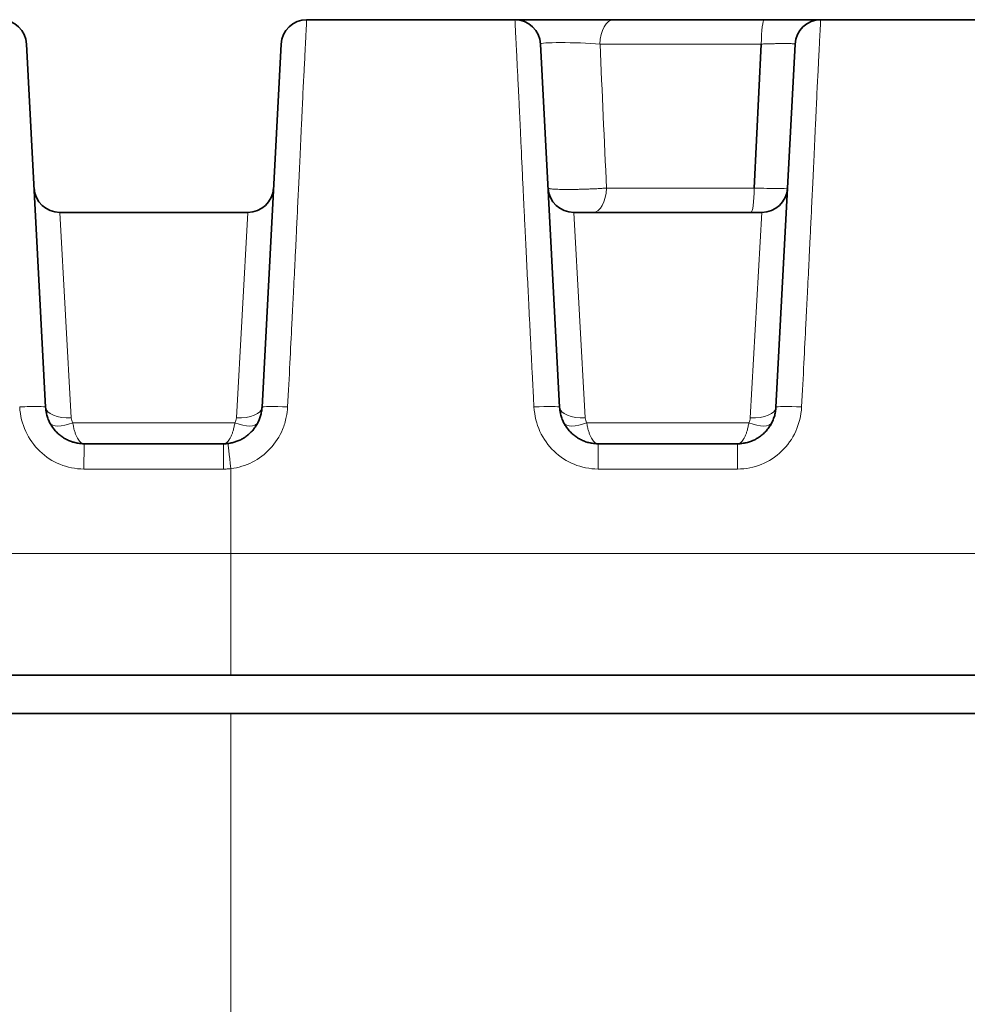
# Model space of a CAD drawing. Header units: millimetres. Extents: x 5 to 415, y 5 to 292.
# Tile 5 of 123: x 106.39 to 113.76, y 77.45 to 85.12. Entities that reach past the tile are written whole.
import ezdxf

# ---------------------------------------------------------------- set-up
doc = ezdxf.new("R2010")
doc.units = ezdxf.units.MM
doc.layers.add('Sichtbar (ISO)', color=7, linetype='Continuous', lineweight=35)
doc.layers.add('Sichtbar schmal (ISO)', color=7, linetype='Continuous', lineweight=18)

msp = doc.modelspace()

# ---------------------------------------------------------------- linework, layer by layer
at = {"layer": 'Sichtbar (ISO)'}
for p, q in [((108.61979343, 85.11528578), (110.24020846, 85.11528578)), ((111.00965583, 85.11528397), (111.00630523, 85.11528398)), ((111.00965583, 85.11528397), (112.18226438, 85.11528397)), ((112.61979274, 85.11528578), (114.24020846, 85.11528578)), ((106.58804694, 82.09958092), (106.43993363, 84.92575116)), ((108.42006765, 84.92575116), (108.27195434, 82.09958087)), ((110.58804694, 82.09958092), (110.43993363, 84.92575116)), ((112.15754316, 84.92575345), (112.10337517, 83.80481945)), ((112.42006765, 84.92575116), (112.27195434, 82.09958087)), ((112.36099409, 83.80484284), (112.36099527, 83.80484393)), ((106.69840438, 83.61528398), (108.16159909, 83.61528398)), ((110.69840438, 83.61528398), (112.16159909, 83.615284)), ((110.88763568, 81.81528397), (111.9723656, 81.81528397)), ((101.75981567, 80.01528397), (108.02985151, 80.01528397)), ((108.02985151, 80.01528397), (162.03016136, 80.01528397)), ((108.029851, 79.71528397), (102.09124551, 79.71528397)), ((108.029851, 79.71528397), (162.03015003, 79.71528397))]:
    msp.add_line(p, q, dxfattribs=at)
for centre, start, end in [((106.24020773, 84.91528397), 2.999999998, 90.000000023), ((108.61979355, 84.91528397), 90, 176.999999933), ((110.24020773, 84.91528397), 3, 90), ((112.61979355, 84.91528397), 90.000195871, 176.999999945), ((106.69840522, 83.81528397), 182.989634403, 269.999758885), ((108.16159606, 83.81528397), 270.000868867, 357.011165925), ((110.69840522, 83.81528397), 182.99275329, 269.999758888), ((112.16159606, 83.81528397), 270.000868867, 357.007735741)]:
    msp.add_arc(centre, 0.2, start, end, dxfattribs=at)
for points in [[(108.61979355, 85.11528397), (108.61979351, 85.11528397), (108.61979347, 85.11528396), (108.61979343, 85.11528394)], [(110.24047848, 85.11528401), (110.24029888, 85.11528401), (110.2402078, 85.11528399), (110.24020773, 85.11528397)], [(110.24046284, 85.11528401), (110.24242866, 85.11528406), (110.25485724, 85.11528397), (110.27690981, 85.11528397)], [(110.24047947, 85.11528401), (110.24254494, 85.11528406), (110.25557982, 85.11528397), (110.27863596, 85.11528397)], [(110.54669846, 85.11528397), (110.57378355, 85.11528396), (110.60198271, 85.11528397), (110.6306358, 85.11528397)], [(112.61979287, 85.11528397), (112.61979283, 85.11528397), (112.61979279, 85.11528396), (112.61979274, 85.11528394)]]:
    msp.add_open_spline(points, degree=3, dxfattribs=at)
for points, knots in [([(110.54669842, 85.11528397), (110.53185921, 85.11528397), (110.51732137, 85.11528396), (110.5031284, 85.11528396), (110.48546641, 85.11528395), (110.46833743, 85.11528394), (110.45187705, 85.11528394), (110.435842, 85.11528394), (110.4204415, 85.11528395), (110.40579701, 85.11528395), (110.39148666, 85.11528395), (110.37789829, 85.11528395), (110.36513839, 85.11528395), (110.35189792, 85.11528394), (110.33953636, 85.11528394), (110.32815932, 85.11528394), (110.31697006, 85.11528394), (110.30673315, 85.11528394), (110.29752424, 85.11528395), (110.29064818, 85.11528396), (110.28434526, 85.11528397), (110.27863601, 85.11528397)], [0.45422857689, 0.45422857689, 0.45422857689, 0.45422857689, 0.5, 0.5, 0.5, 0.55695876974, 0.55695876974, 0.55695876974, 0.61244574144, 0.61244574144, 0.61244574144, 0.66666666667, 0.66666666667, 0.66666666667, 0.72292969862, 0.72292969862, 0.72292969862, 0.77826410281, 0.77826410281, 0.77826410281, 0.81958093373, 0.81958093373, 0.81958093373, 0.81958093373]), ([(110.84171921, 85.11528397), (110.82373806, 85.11528397), (110.80542025, 85.11528391), (110.78694136, 85.11528388), (110.76737417, 85.11528385), (110.7476273, 85.11528384), (110.72792512, 85.11528386), (110.70842431, 85.11528388), (110.68896813, 85.11528392), (110.66977354, 85.11528395), (110.65659874, 85.11528397), (110.64354402, 85.11528397), (110.6306359, 85.11528397)], [0.17174736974, 0.17174736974, 0.17174736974, 0.17174736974, 0.22375503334, 0.22375503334, 0.22375503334, 0.27882561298, 0.27882561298, 0.27882561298, 0.33333333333, 0.33333333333, 0.33333333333, 0.37074637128, 0.37074637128, 0.37074637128, 0.37074637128]), ([(110.84171924, 85.11528397), (110.85792763, 85.11528397), (110.87398533, 85.11528397), (110.90942673, 85.11528397), (110.9287293, 85.11528395), (110.96774297, 85.11528397), (110.98744214, 85.11528406), (111.00630516, 85.11528398)], [0, 0, 0, 0, 0.004969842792, 0.004969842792, 0.011155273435, 0.011155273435, 0.017849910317, 0.017849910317, 0.017849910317, 0.017849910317]), ([(112.619792, 85.11528396), (112.61979173, 85.11528407), (112.61856195, 85.11528399), (112.61622515, 85.11528396), (112.61382322, 85.11528394), (112.61025162, 85.11528395), (112.6055629, 85.11528395), (112.60064107, 85.11528396), (112.59448831, 85.11528397), (112.58707692, 85.11528397), (112.58014691, 85.11528396), (112.57218423, 85.11528395), (112.56321796, 85.11528395), (112.55401834, 85.11528395), (112.54376207, 85.11528395), (112.53250916, 85.11528396), (112.52095555, 85.11528396), (112.50835119, 85.11528396), (112.49479228, 85.11528397), (112.48198478, 85.11528397), (112.46831394, 85.11528396), (112.45389896, 85.11528396), (112.43899085, 85.11528395), (112.42328706, 85.11528395), (112.40693166, 85.11528395), (112.39015984, 85.11528395), (112.37270308, 85.11528396), (112.3547221, 85.11528397), (112.33734059, 85.11528397), (112.31945454, 85.11528396), (112.30102837, 85.11528395), (112.2821711, 85.11528394), (112.26274642, 85.11528393), (112.24268062, 85.11528396), (112.2231651, 85.115284), (112.20304057, 85.11528408), (112.18226445, 85.11528398)], [0.00000066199, 0.00000066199, 0.00000066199, 0.00000066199, 0.08046789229, 0.08046789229, 0.08046789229, 0.16317790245, 0.16317790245, 0.16317790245, 0.25, 0.25, 0.25, 0.33118288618, 0.33118288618, 0.33118288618, 0.41447855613, 0.41447855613, 0.41447855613, 0.5, 0.5, 0.5, 0.58078195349, 0.58078195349, 0.58078195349, 0.66432742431, 0.66432742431, 0.66432742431, 0.75, 0.75, 0.75, 0.83281635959, 0.83281635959, 0.83281635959, 0.91757031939, 0.91757031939, 0.91757031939, 1, 1, 1, 1]), ([(106.88763571, 81.81528397), (106.87547169, 81.81528397), (106.86329833, 81.81602525), (106.85121925, 81.81750243), (106.83929418, 81.81896078), (106.82746091, 81.82113574), (106.81580258, 81.82401089), (106.8044432, 81.82681231), (106.79324993, 81.83027857), (106.78230056, 81.8343845), (106.77147967, 81.83844225), (106.76089695, 81.8431247), (106.75062297, 81.84839913), (106.7403584, 81.85366873), (106.73040201, 81.85952923), (106.72081993, 81.86593981), (106.71125388, 81.87233968), (106.70206087, 81.87928778), (106.69330109, 81.88673623), (106.68453612, 81.89418911), (106.67620488, 81.90214293), (106.66836142, 81.91054316), (106.66050597, 81.91895622), (106.65313977, 81.92781705), (106.64631003, 81.9370652), (106.63945672, 81.94634525), (106.63314357, 81.95601529), (106.62741059, 81.96600938), (106.62164875, 81.9760538), (106.61647292, 81.98642553), (106.61191534, 81.99705412), (106.60732129, 82.00776778), (106.60335545, 82.01874244), (106.60004234, 82.02990205), (106.596716, 82.04110623), (106.59404744, 82.05249676), (106.59205175, 82.0639991), (106.59000873, 82.07577415), (106.58867146, 82.08766647), (106.58804697, 82.09958029)], [0.00000029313, 0.00000029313, 0.00000029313, 0.00000029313, 0.07976372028, 0.07976372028, 0.07976372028, 0.15851016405, 0.15851016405, 0.15851016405, 0.23523736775, 0.23523736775, 0.23523736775, 0.31106422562, 0.31106422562, 0.31106422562, 0.38682162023, 0.38682162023, 0.38682162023, 0.46245231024, 0.46245231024, 0.46245231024, 0.53812783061, 0.53812783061, 0.53812783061, 0.61391897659, 0.61391897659, 0.61391897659, 0.68997156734, 0.68997156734, 0.68997156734, 0.76640716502, 0.76640716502, 0.76640716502, 0.84345452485, 0.84345452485, 0.84345452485, 0.92080956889, 0.92080956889, 0.92080956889, 0.99999861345, 0.99999861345, 0.99999861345, 0.99999861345]), ([(108.27195428, 82.09957977), (108.27134639, 82.08798447), (108.26880959, 82.06509753), (108.26120844, 82.03194957), (108.25027471, 82.00074873), (108.23634452, 81.97155723), (108.2195629, 81.94430508), (108.20003382, 81.91905643), (108.17800469, 81.89608265), (108.15371153, 81.87559795), (108.12740556, 81.85779896), (108.09933472, 81.84285738), (108.0698264, 81.83096244), (108.03891137, 81.82216487), (108.01769104, 81.81852735), (108.00685761, 81.81727339)], [0, 0, 0, 0, 0.0834026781, 0.1649184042, 0.243333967, 0.3196561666, 0.3957722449, 0.4714616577, 0.5469022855, 0.6221104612, 0.6971959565, 0.7723176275, 0.8476145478, 0.9226542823, 1, 1, 1, 1]), ([(110.88763568, 81.81528397), (110.87548253, 81.81528411), (110.85133343, 81.81675345), (110.8160609, 81.82322733), (110.78237729, 81.83363563), (110.7505175, 81.84770227), (110.72062395, 81.86527033), (110.69299502, 81.88612719), (110.66796891, 81.90999221), (110.64582237, 81.93660485), (110.62683984, 81.96565894), (110.61127604, 81.99683065), (110.599383, 82.0297282), (110.59131741, 82.06414106), (110.5886719, 82.08766003), (110.588047, 82.09957966)], [0, 0, 0, 0, 0.0796792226, 0.1582009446, 0.2346647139, 0.31047735, 0.3863494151, 0.4619835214, 0.5376467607, 0.6135265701, 0.6897065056, 0.7662159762, 0.8433085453, 0.9207331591, 1, 1, 1, 1]), ([(112.27195428, 82.09957977), (112.27130765, 82.08724601), (112.26851035, 82.06283229), (112.25996595, 82.02742767), (112.24750841, 81.99400191), (112.23149854, 81.96278891), (112.21213836, 81.93387004), (112.18963909, 81.90745785), (112.16431919, 81.88387177), (112.13648804, 81.86336854), (112.10646378, 81.84618013), (112.07458304, 81.83252368), (112.04134641, 81.82263777), (112.00711484, 81.81662946), (111.98398462, 81.81528408), (111.9723656, 81.81528397)], [0, 0, 0, 0, 0.0820200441, 0.1626554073, 0.2408324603, 0.3175634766, 0.3939753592, 0.469997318, 0.5457414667, 0.6212724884, 0.6968212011, 0.772538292, 0.8484613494, 0.9238215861, 1, 1, 1, 1]), ([(106.88763571, 81.81528397), (107.00948008, 81.81528397), (107.25183805, 81.81528397), (107.61341468, 81.81528397), (107.85315728, 81.81528396), (107.97236449, 81.81528396)], [0, 0, 0, 0, 0.3370717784, 0.6703980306, 1, 1, 1, 1]), ([(108.00685761, 81.81727339), (108.00311655, 81.8168404), (107.99934925, 81.81647446), (107.99573705, 81.81619301), (107.99561038, 81.81618314), (107.9954839, 81.81617337), (107.99535759, 81.8161637), (107.99188199, 81.81589754), (107.98853442, 81.81569727), (107.98483261, 81.81554302), (107.98451113, 81.81552962), (107.98418698, 81.81551664), (107.98386026, 81.81550408), (107.98028813, 81.81536687), (107.97640913, 81.81528401), (107.97236449, 81.81528396)], [0, 0, 0, 0, 0.3333333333, 0.3333333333, 0.3333333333, 0.3450226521, 0.3450226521, 0.3450226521, 0.6666666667, 0.6666666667, 0.6666666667, 0.6945993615, 0.6945993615, 0.6945993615, 1, 1, 1, 1])]:
    msp.add_open_spline(points, degree=3, knots=knots, dxfattribs=at)
at = {"layer": 'Sichtbar schmal (ISO)'}
for p, q in [((110.90197142, 84.92575116), (112.15752184, 84.92575116)), ((112.10337613, 83.80481678), (110.95267285, 83.80481678)), ((106.78777828, 82.01658592), (106.69840438, 83.61528397)), ((108.16159909, 83.61528397), (108.07222706, 82.01660396)), ((110.78777828, 82.01658592), (110.69840438, 83.61528397)), ((112.16159909, 83.61528405), (112.07222706, 82.01660395)), ((106.79856366, 81.97892098), (108.06143812, 81.97892081)), ((110.79856366, 81.97892098), (112.06143812, 81.97892081)), ((110.88763568, 81.61818457), (110.88763568, 81.81528397)), ((111.9723656, 81.81528397), (111.9723656, 81.61818457)), ((110.88763568, 81.61818481), (111.9723656, 81.61818481)), ((108.02985151, 80.01528403), (108.02985144, 80.96235727)), ((108.02985144, 80.96235724), (162.03016929, 80.96232777))]:
    msp.add_line(p, q, dxfattribs=at)
for centre, major_axis, ratio, start_param, end_param in [((111.00965583, 84.91528397), (0, 0.2), 0.5410081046, 0, 1.5184088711), ((112.18226424, 84.91528397), (0, 0.2), 0.1237404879, 0.0000013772, 1.5183831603), ((110.74090199, 84.91526789), (0.30096925, -0.01058865), 0.063246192, 1.0083257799, 3.1471194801), ((143.21477629, 52.61746186), (-19.60333749, 372.22979964), 0.0823517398, 1.4795540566, 1.4825763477), ((110.84961087, 83.81528397), (0, -0.2), 0.514131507, 0, 1.5186384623), ((112.07561638, 83.81528397), (0, -0.2), 0.1390232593, 6.283182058, 7.801623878), ((106.38832123, 82.0891099), (0.19972577, 0.01046977), 0.0634177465, 6.2831843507, 7.8609633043), ((106.78777534, 82.11000167), (-0.1997303, -0.01038296), 0.4665867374, 0.0004905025, 1.546560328), ((108.0722277, 82.11003511), (0.19972795, -0.01042796), 0.4666589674, 4.7367456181, 6.2828247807), ((108.47168005, 82.08911005), (-0.19972577, 0.01046972), 0.0629874, 4.715689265, 6.2831860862), ((110.38832124, 82.08910982), (0.19972577, 0.01046985), 0.0629886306, 6.2831846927, 7.8506813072), ((110.78777532, 82.11000207), (-0.19973029, -0.01038318), 0.4665886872, 0.0004945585, 1.5465598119), ((112.07222774, 82.11003495), (0.19972797, -0.01042786), 0.4666582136, 4.7367451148, 6.2828259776), ((112.47168005, 82.08911007), (-0.19972577, 0.01046971), 0.0629873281, 4.7156892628, 6.2831860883), ((107.63308064, 82.50467171), (0.83294696, 0.52834079), 0.2748647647, 2.9912365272, 3.1304234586), ((107.96662921, 82.02284073), (0.10550173, -0.00772211), 0.9127296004, 5.8912384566, 6.2986013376), ((111.6313053, 82.50351409), (0.8311724, 0.52718198), 0.2751685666, 2.9910821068, 3.1304170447), ((111.96719692, 82.02268732), (0.10497368, -0.00700217), 0.9150866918, 5.884239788, 6.2927469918), ((106.79856619, 82.06982378), (-0.17814931, -0.09090006), 0.4137770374, 0.0000217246, 1.3627098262), ((108.06143778, 82.06982907), (0.17814433, -0.09090982), 0.4137976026, 4.9205008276, 6.2831788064), ((110.79856619, 82.06982378), (-0.17814931, -0.09090006), 0.4137770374, 0.0000217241, 1.3627098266), ((112.06143777, 82.06982907), (0.17814433, -0.09090981), 0.4137975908, 4.920500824, 6.2831788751), ((106.88762258, 81.61528397), (0.00001308, 0.2), 0.0051178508, 6.2831323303, 7.8396533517), ((108.02985152, 81.61859957), (-0.02299391, 0.19867382), 0.0016940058, 4.7269903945, 6.2831852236)]:
    msp.add_ellipse(centre, major_axis=major_axis, ratio=ratio, start_param=start_param, end_param=end_param, dxfattribs=at)
for points, knots in [([(108.61979343, 85.11528394), (108.61977291, 85.11527409), (108.61962129, 85.11280722), (108.6193846, 85.10845088), (108.61916171, 85.10434852), (108.61886352, 85.09857335), (108.61855062, 85.09202231), (108.61848928, 85.09073795), (108.61842681, 85.08942571), (108.6183634, 85.08809124), (108.61787302, 85.07777141), (108.61733448, 85.066282), (108.61674612, 85.05464714), (108.61660955, 85.05194657), (108.6164698, 85.04922842), (108.6163257, 85.04648415), (108.61567692, 85.03412787), (108.61496063, 85.02125448), (108.61426256, 85.00859661), (108.61405126, 85.00476529), (108.61384152, 85.00095139), (108.61363514, 84.99716473), (108.61281895, 84.98218872), (108.61205711, 84.96797375), (108.6112022, 84.9503409), (108.61112679, 84.94878562), (108.61105051, 84.94720092), (108.61097316, 84.94558202), (108.61017031, 84.92877921), (108.60926813, 84.90846335), (108.60797511, 84.88121876), (108.60773115, 84.87607847), (108.60747293, 84.87068484), (108.60719778, 84.8650013), (108.60634746, 84.84743728), (108.60532554, 84.82719843), (108.60404302, 84.80252054), (108.60280178, 84.77863727), (108.60131859, 84.75063689), (108.59945113, 84.71574517), (108.59931436, 84.71318961), (108.59917548, 84.71059643), (108.59903444, 84.70796416), (108.59770074, 84.68307352), (108.59621431, 84.65468882), (108.59459058, 84.62284805), (108.59307689, 84.59316493), (108.59144327, 84.56046643), (108.58972947, 84.5253044), (108.58815149, 84.49292906), (108.58650567, 84.45846746), (108.58485357, 84.42293446), (108.58437055, 84.41254577), (108.58388716, 84.40206877), (108.58340553, 84.39154003), (108.58224808, 84.36623719), (108.58108815, 84.34051042), (108.57993169, 84.31463363), (108.57820687, 84.27603911), (108.57649001, 84.23711552), (108.5748103, 84.19894958), (108.57291675, 84.15592499), (108.57107111, 84.11387679), (108.56931699, 84.07439075), (108.56840893, 84.05394992), (108.56752525, 84.03419292), (108.56667117, 84.01532326), (108.56545402, 83.98843227), (108.56429009, 83.96346317), (108.56316433, 83.93982524), (108.56065832, 83.88720555), (108.5583483, 83.84131124), (108.55594665, 83.79332218), (108.55504062, 83.77521816), (108.5541204, 83.75679424), (108.55316708, 83.73751106), (108.55154448, 83.70469017), (108.54983943, 83.66942695), (108.54802019, 83.63153851), (108.54539105, 83.57678251), (108.54252289, 83.51653345), (108.53932467, 83.45032438), (108.53844094, 83.43202962), (108.53753209, 83.41328127), (108.53659623, 83.3940699), (108.53432467, 83.34743939), (108.53189304, 83.29809125), (108.52925136, 83.24489381), (108.52575041, 83.17439287), (108.52188018, 83.09712411), (108.51752255, 83.01042116), (108.51551868, 82.97055058), (108.51341188, 82.92868781), (108.51119061, 82.8845723), (108.50893789, 82.83983215), (108.50656764, 82.79276397), (108.50408485, 82.74347997), (108.49940316, 82.65054764), (108.49432103, 82.54973146), (108.48887147, 82.44177737), (108.4834885, 82.33514233), (108.47774727, 82.22154732), (108.47168036, 82.10172475)], [0.00008811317, 0.00008811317, 0.00008811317, 0.00008811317, 0.04296049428, 0.04296049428, 0.04296049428, 0.08333333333, 0.08333333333, 0.08333333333, 0.09124856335, 0.09124856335, 0.09124856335, 0.15245907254, 0.15245907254, 0.15245907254, 0.16666666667, 0.16666666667, 0.16666666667, 0.23063720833, 0.23063720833, 0.23063720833, 0.25, 0.25, 0.25, 0.32657879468, 0.32657879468, 0.32657879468, 0.33333333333, 0.33333333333, 0.33333333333, 0.40343959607, 0.40343959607, 0.40343959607, 0.41666666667, 0.41666666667, 0.41666666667, 0.45754270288, 0.45754270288, 0.45754270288, 0.49710253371, 0.49710253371, 0.49710253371, 0.5, 0.5, 0.5, 0.52739835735, 0.52739835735, 0.52739835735, 0.55294009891, 0.55294009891, 0.55294009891, 0.57645758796, 0.57645758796, 0.57645758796, 0.58333333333, 0.58333333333, 0.58333333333, 0.59985724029, 0.59985724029, 0.59985724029, 0.62450218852, 0.62450218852, 0.62450218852, 0.65228452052, 0.65228452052, 0.65228452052, 0.66666666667, 0.66666666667, 0.66666666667, 0.68716252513, 0.68716252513, 0.68716252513, 0.73278774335, 0.73278774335, 0.73278774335, 0.75, 0.75, 0.75, 0.77929607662, 0.77929607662, 0.77929607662, 0.82163447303, 0.82163447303, 0.82163447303, 0.83333333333, 0.83333333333, 0.83333333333, 0.86172921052, 0.86172921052, 0.86172921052, 0.89936140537, 0.89936140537, 0.89936140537, 0.91666666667, 0.91666666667, 0.91666666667, 0.93421696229, 0.93421696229, 0.93421696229, 0.96731066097, 0.96731066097, 0.96731066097, 1, 1, 1, 1]), ([(110.24020846, 85.11528394), (110.24031235, 85.11527534), (110.24043793, 85.11342358), (110.24060391, 85.11009728), (110.24078406, 85.10648717), (110.24101221, 85.10113232), (110.24129736, 85.09478969), (110.24139057, 85.09271618), (110.24148969, 85.09054077), (110.24159479, 85.08829419), (110.24187133, 85.08238324), (110.24219925, 85.07599352), (110.2425429, 85.06948631), (110.24309837, 85.05896809), (110.24369153, 85.04820823), (110.24423508, 85.03752621), (110.24428909, 85.03646465), (110.24434291, 85.03540281), (110.24439664, 85.03433907), (110.24505234, 85.02135865), (110.24566644, 85.00865619), (110.24664702, 84.9896332), (110.24689495, 84.9848234), (110.24716827, 84.97957215), (110.2474792, 84.97366546), (110.24803015, 84.96319914), (110.24868, 84.95066715), (110.24944426, 84.93576044), (110.2503375, 84.91833776), (110.25138862, 84.89764077), (110.25261508, 84.87331519), (110.25346559, 84.8564459), (110.25440024, 84.83783515), (110.25541639, 84.8175262), (110.25565182, 84.81282093), (110.25589143, 84.80802576), (110.25613527, 84.80313953), (110.25730673, 84.77966489), (110.25857673, 84.7540695), (110.25994806, 84.72625638), (110.26121463, 84.70056814), (110.26256768, 84.67298731), (110.26400091, 84.64359974), (110.26535653, 84.61580384), (110.26678383, 84.58639251), (110.2682669, 84.55564075), (110.2687712, 84.545184), (110.26928186, 84.53457394), (110.26979786, 84.52382885), (110.27076186, 84.5037548), (110.27174854, 84.4831727), (110.27275604, 84.46210324), (110.27429721, 84.42987342), (110.27588686, 84.39650801), (110.27751593, 84.36212749), (110.27917054, 84.32720796), (110.28086568, 84.29124377), (110.28259061, 84.25438558), (110.28437558, 84.21624437), (110.28619237, 84.17714742), (110.28802942, 84.13725525), (110.28832609, 84.13081289), (110.28862331, 84.12434953), (110.28892102, 84.11786588), (110.29055183, 84.08234919), (110.29220583, 84.04636654), (110.29391826, 84.00931788), (110.29599467, 83.96439444), (110.29815698, 83.91790333), (110.30048287, 83.86849022), (110.30279222, 83.81942861), (110.30526343, 83.76747463), (110.3079827, 83.71110821), (110.30971607, 83.67517783), (110.31155036, 83.63745209), (110.31350924, 83.59751144), (110.31454288, 83.57643602), (110.31560974, 83.55471992), (110.31670577, 83.53244116), (110.31990014, 83.46750977), (110.32334355, 83.39777412), (110.3269288, 83.32529282), (110.33057236, 83.25163253), (110.33436167, 83.17515098), (110.33817989, 83.09809084), (110.34176006, 83.02583505), (110.34536526, 82.95307836), (110.34890121, 82.88163073), (110.34976475, 82.86418186), (110.35062416, 82.84681116), (110.35147811, 82.82954425), (110.35386399, 82.78130109), (110.3562081, 82.73386677), (110.35851951, 82.68718322), (110.36144192, 82.62815944), (110.36431205, 82.5703357), (110.3671496, 82.51356755), (110.36976339, 82.46127609), (110.37234955, 82.40988001), (110.37492405, 82.35925529), (110.37727214, 82.31308265), (110.37961053, 82.26755155), (110.38195158, 82.22256337), (110.38406944, 82.18186427), (110.38618947, 82.14160948), (110.38832092, 82.10172475)], [0.00010751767, 0.00010751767, 0.00010751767, 0.00010751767, 0.04559836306, 0.04559836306, 0.04559836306, 0.09497054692, 0.09497054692, 0.09497054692, 0.11111111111, 0.11111111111, 0.11111111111, 0.15357837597, 0.15357837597, 0.15357837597, 0.22222222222, 0.22222222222, 0.22222222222, 0.22904391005, 0.22904391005, 0.22904391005, 0.31228623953, 0.31228623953, 0.31228623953, 0.33333333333, 0.33333333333, 0.33333333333, 0.37062761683, 0.37062761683, 0.37062761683, 0.41421646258, 0.41421646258, 0.41421646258, 0.44444444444, 0.44444444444, 0.44444444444, 0.45144779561, 0.45144779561, 0.45144779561, 0.48509357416, 0.48509357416, 0.48509357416, 0.51616887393, 0.51616887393, 0.51616887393, 0.54556110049, 0.54556110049, 0.54556110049, 0.55555555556, 0.55555555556, 0.55555555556, 0.57422726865, 0.57422726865, 0.57422726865, 0.60278926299, 0.60278926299, 0.60278926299, 0.6317990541, 0.6317990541, 0.6317990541, 0.66181867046, 0.66181867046, 0.66181867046, 0.66666666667, 0.66666666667, 0.66666666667, 0.69322341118, 0.69322341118, 0.69322341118, 0.72542484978, 0.72542484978, 0.72542484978, 0.75739721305, 0.75739721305, 0.75739721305, 0.77777777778, 0.77777777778, 0.77777777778, 0.78853195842, 0.78853195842, 0.78853195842, 0.81987498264, 0.81987498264, 0.81987498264, 0.85172783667, 0.85172783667, 0.85172783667, 0.88159480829, 0.88159480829, 0.88159480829, 0.88888888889, 0.88888888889, 0.88888888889, 0.90926830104, 0.90926830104, 0.90926830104, 0.93503475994, 0.93503475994, 0.93503475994, 0.95876930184, 0.95876930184, 0.95876930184, 0.98041655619, 0.98041655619, 0.98041655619, 1, 1, 1, 1]), ([(112.61979274, 85.11528394), (112.61977235, 85.11527409), (112.61962087, 85.11280722), (112.61938429, 85.10845088), (112.61916151, 85.10434852), (112.61886342, 85.09857335), (112.61855058, 85.09202231), (112.61848925, 85.09073795), (112.61842679, 85.08942571), (112.61836339, 85.08809124), (112.61787308, 85.07777141), (112.61733454, 85.066282), (112.61674616, 85.05464714), (112.61660959, 85.05194657), (112.61646983, 85.04922842), (112.61632574, 85.04648415), (112.61567693, 85.03412787), (112.61496063, 85.02125448), (112.61426255, 85.00859661), (112.61405126, 85.00476529), (112.61384151, 85.00095139), (112.61363514, 84.99716473), (112.61281894, 84.98218872), (112.6120571, 84.96797375), (112.61120219, 84.9503409), (112.61112679, 84.94878562), (112.61105051, 84.94720092), (112.61097315, 84.94558202), (112.61017031, 84.92877921), (112.60926813, 84.90846335), (112.60797511, 84.88121876), (112.60773115, 84.87607847), (112.60747293, 84.87068484), (112.60719778, 84.8650013), (112.60634746, 84.84743728), (112.60532555, 84.82719843), (112.60404302, 84.80252054), (112.60280178, 84.77863727), (112.60131858, 84.75063689), (112.59945113, 84.71574517), (112.59931436, 84.71318961), (112.59917548, 84.71059643), (112.59903444, 84.70796416), (112.59770074, 84.68307352), (112.5962143, 84.65468882), (112.59459058, 84.62284805), (112.59307689, 84.59316493), (112.59144326, 84.56046643), (112.58972947, 84.5253044), (112.58815149, 84.49292906), (112.58650567, 84.45846746), (112.58485357, 84.42293446), (112.58437055, 84.41254577), (112.58388716, 84.40206877), (112.58340553, 84.39154003), (112.58224808, 84.36623719), (112.58108815, 84.34051042), (112.57993169, 84.31463363), (112.57820687, 84.27603911), (112.57649001, 84.23711552), (112.5748103, 84.19894958), (112.57291675, 84.15592499), (112.57107111, 84.11387679), (112.56931699, 84.07439075), (112.56840893, 84.05394992), (112.56752525, 84.03419292), (112.56667117, 84.01532326), (112.56545402, 83.98843227), (112.56429009, 83.96346317), (112.56316433, 83.93982524), (112.56065832, 83.88720555), (112.5583483, 83.84131124), (112.55594665, 83.79332218), (112.55504062, 83.77521816), (112.5541204, 83.75679424), (112.55316708, 83.73751106), (112.55154448, 83.70469017), (112.54983943, 83.66942695), (112.54802019, 83.63153851), (112.54539106, 83.57678251), (112.54252289, 83.51653345), (112.53932467, 83.45032438), (112.53844094, 83.43202962), (112.53753209, 83.41328127), (112.53659623, 83.3940699), (112.53432467, 83.34743939), (112.53189304, 83.29809125), (112.52925136, 83.24489381), (112.52575041, 83.17439287), (112.52188018, 83.09712411), (112.51752255, 83.01042116), (112.51551868, 82.97055058), (112.51341188, 82.92868781), (112.51119061, 82.8845723), (112.50893789, 82.83983215), (112.50656764, 82.79276397), (112.50408485, 82.74347997), (112.49940316, 82.65054764), (112.49432103, 82.54973146), (112.48887147, 82.44177737), (112.4834885, 82.33514233), (112.47774727, 82.22154732), (112.47168036, 82.10172475)], [0.00008811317, 0.00008811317, 0.00008811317, 0.00008811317, 0.04296049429, 0.04296049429, 0.04296049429, 0.08333333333, 0.08333333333, 0.08333333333, 0.09124856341, 0.09124856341, 0.09124856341, 0.15245907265, 0.15245907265, 0.15245907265, 0.16666666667, 0.16666666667, 0.16666666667, 0.23063720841, 0.23063720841, 0.23063720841, 0.25, 0.25, 0.25, 0.32657879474, 0.32657879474, 0.32657879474, 0.33333333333, 0.33333333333, 0.33333333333, 0.40343959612, 0.40343959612, 0.40343959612, 0.41666666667, 0.41666666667, 0.41666666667, 0.45754270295, 0.45754270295, 0.45754270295, 0.49710253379, 0.49710253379, 0.49710253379, 0.5, 0.5, 0.5, 0.52739835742, 0.52739835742, 0.52739835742, 0.55294009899, 0.55294009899, 0.55294009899, 0.57645758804, 0.57645758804, 0.57645758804, 0.58333333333, 0.58333333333, 0.58333333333, 0.59985724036, 0.59985724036, 0.59985724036, 0.62450218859, 0.62450218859, 0.62450218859, 0.65228452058, 0.65228452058, 0.65228452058, 0.66666666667, 0.66666666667, 0.66666666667, 0.68716252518, 0.68716252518, 0.68716252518, 0.7327877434, 0.7327877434, 0.7327877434, 0.75, 0.75, 0.75, 0.77929607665, 0.77929607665, 0.77929607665, 0.82163447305, 0.82163447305, 0.82163447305, 0.83333333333, 0.83333333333, 0.83333333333, 0.86172921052, 0.86172921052, 0.86172921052, 0.89936140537, 0.89936140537, 0.89936140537, 0.91666666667, 0.91666666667, 0.91666666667, 0.93421696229, 0.93421696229, 0.93421696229, 0.96731066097, 0.96731066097, 0.96731066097, 1, 1, 1, 1]), ([(112.15752184, 84.92576088), (112.16968273, 84.92615704), (112.18169451, 84.92653436), (112.19344634, 84.926887), (112.20515014, 84.92723819), (112.21660036, 84.92756466), (112.22772772, 84.92786129), (112.23870224, 84.92815385), (112.24936219, 84.92841736), (112.25966033, 84.92864665), (112.26988717, 84.92887435), (112.27975807, 84.92906826), (112.28923499, 84.92922455), (112.29870908, 84.92938079), (112.30778979, 84.9294994), (112.31644214, 84.92957794), (112.3250666, 84.92965622), (112.33326577, 84.92969468), (112.341003, 84.9296925), (112.34873279, 84.92969032), (112.35600175, 84.92964758), (112.36276849, 84.92956513), (112.36954253, 84.9294826), (112.37581345, 84.92936027), (112.38153284, 84.92920064), (112.38726665, 84.92904061), (112.39244615, 84.92884311), (112.39701421, 84.92861203), (112.40159574, 84.92838027), (112.40556225, 84.92811477), (112.40884909, 84.92782078), (112.41212004, 84.92752821), (112.41471692, 84.92720745), (112.41657427, 84.92686308), (112.41843923, 84.92651729), (112.41955767, 84.92614794), (112.4198731, 84.92576097)], [0, 0, 0, 0, 0.0851405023, 0.0851405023, 0.0851405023, 0.1699330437, 0.1699330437, 0.1699330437, 0.2535608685, 0.2535608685, 0.2535608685, 0.3366097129, 0.3366097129, 0.3366097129, 0.4196336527, 0.4196336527, 0.4196336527, 0.5023900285, 0.5023900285, 0.5023900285, 0.5850668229, 0.5850668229, 0.5850668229, 0.6678329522, 0.6678329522, 0.6678329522, 0.7508077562, 0.7508077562, 0.7508077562, 0.834027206, 0.834027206, 0.834027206, 0.9168440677, 0.9168440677, 0.9168440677, 1, 1, 1, 1]), ([(110.49867884, 83.80482585), (110.49872279, 83.8039867), (110.49963786, 83.80319544), (110.50140706, 83.80245193), (110.50316659, 83.80171249), (110.5057709, 83.80102029), (110.50918659, 83.80037509), (110.51262646, 83.79972532), (110.51688917, 83.79912322), (110.52192442, 83.79856842), (110.52312927, 83.79843566), (110.52437836, 83.79830561), (110.52567077, 83.79817827), (110.52980468, 83.79777094), (110.534381, 83.79739072), (110.53937681, 83.79703932), (110.54596125, 83.79657617), (110.55327403, 83.79616307), (110.56125899, 83.79580389), (110.56924973, 83.79544445), (110.57791375, 83.795139), (110.58719193, 83.79489135), (110.59130112, 83.79478167), (110.5955309, 83.79468333), (110.59987564, 83.79459665), (110.60531886, 83.79448805), (110.6109436, 83.79439829), (110.61673392, 83.7943274), (110.62711876, 83.79420025), (110.63803652, 83.79413379), (110.6493807, 83.79412809), (110.66072574, 83.79412239), (110.6724971, 83.79417746), (110.68457614, 83.79429328), (110.6925275, 83.79436953), (110.7006121, 83.7944721), (110.70879401, 83.79460097), (110.71307759, 83.79466844), (110.71738832, 83.79474291), (110.72172263, 83.79482422), (110.73437055, 83.7950615), (110.74721903, 83.79535706), (110.76017831, 83.79570688), (110.77314352, 83.79605685), (110.78621991, 83.79646115), (110.79931678, 83.79691567), (110.81050176, 83.79730385), (110.82170177, 83.79772866), (110.83285947, 83.79818754), (110.847733, 83.79879924), (110.86252687, 83.79947274), (110.877061, 83.80020883), (110.89009322, 83.80086885), (110.90291645, 83.80157919), (110.9154075, 83.80234028), (110.92809531, 83.80311336), (110.94044033, 83.80393881), (110.9526733, 83.80487729)], [0.00000000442, 0.00000000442, 0.00000000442, 0.00000000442, 0.06180897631, 0.06180897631, 0.06180897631, 0.12328039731, 0.12328039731, 0.12328039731, 0.18518680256, 0.18518680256, 0.18518680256, 0.2, 0.2, 0.2, 0.24738118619, 0.24738118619, 0.24738118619, 0.30982922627, 0.30982922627, 0.30982922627, 0.37232248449, 0.37232248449, 0.37232248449, 0.4, 0.4, 0.4, 0.43467528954, 0.43467528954, 0.43467528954, 0.49686476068, 0.49686476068, 0.49686476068, 0.55905894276, 0.55905894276, 0.55905894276, 0.6, 0.6, 0.6, 0.62143441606, 0.62143441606, 0.62143441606, 0.68398217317, 0.68398217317, 0.68398217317, 0.74655854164, 0.74655854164, 0.74655854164, 0.8, 0.8, 0.8, 0.87123898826, 0.87123898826, 0.87123898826, 0.93511636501, 0.93511636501, 0.93511636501, 1, 1, 1, 1]), ([(112.10335134, 83.80482703), (112.13808118, 83.80378681), (112.17124407, 83.80307463), (112.2010654, 83.80260636), (112.23088673, 83.80213809), (112.25753647, 83.80190177), (112.28042302, 83.80188878), (112.30330957, 83.80187579), (112.32248472, 83.80208395), (112.3366365, 83.80254944), (112.35078355, 83.80301477), (112.35981264, 83.80375187), (112.36099409, 83.80484284)], [0, 0, 0, 0, 0.25, 0.25, 0.25, 0.5, 0.5, 0.5, 0.75, 0.75, 0.75, 0.99991670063, 0.99991670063, 0.99991670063, 0.99991670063]), ([(108.02985232, 81.62153957), (108.08979639, 81.62905444), (108.144804, 81.64566655), (108.19640102, 81.67218076), (108.24799805, 81.69869497), (108.29618447, 81.735111), (108.33638402, 81.77840072), (108.37658358, 81.82169045), (108.40879625, 81.87185382), (108.43151328, 81.92611352), (108.44446271, 81.95704327), (108.45432665, 81.98930122), (108.46119828, 82.02299431), (108.46638147, 82.04840863), (108.46986217, 82.0746393), (108.47168036, 82.10172513)], [0, 0, 0, 0, 0.25, 0.25, 0.25, 0.5, 0.5, 0.5, 0.75, 0.75, 0.75, 0.8925079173, 0.8925079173, 0.8925079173, 1, 1, 1, 1]), ([(106.88763731, 81.81528397), (106.88452705, 81.81528531), (106.87942744, 81.81596707), (106.87490501, 81.81772514), (106.87062674, 81.81938829), (106.86686502, 81.82159147), (106.86302395, 81.82451233), (106.85922545, 81.82740082), (106.85534935, 81.83109325), (106.85158374, 81.83545903), (106.84786126, 81.83977482), (106.84424675, 81.84472453), (106.8407262, 81.85034041), (106.83725204, 81.8558823), (106.83386939, 81.86208007), (106.8305992, 81.86886756), (106.82740014, 81.87550742), (106.82430871, 81.88270315), (106.8213995, 81.89053006), (106.81844666, 81.89847436), (106.81568154, 81.90709599), (106.81292118, 81.91588734), (106.81004935, 81.92503371), (106.80718268, 81.93426935), (106.80517463, 81.94557592), (106.80312662, 81.95710743), (106.80197173, 81.97106962), (106.79856366, 81.97892098)], [0, 0, 0, 0, 0.1187334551, 0.1187334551, 0.1187334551, 0.2310568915, 0.2310568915, 0.2310568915, 0.3421353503, 0.3421353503, 0.3421353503, 0.4519418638, 0.4519418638, 0.4519418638, 0.5603016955, 0.5603016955, 0.5603016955, 0.6663046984, 0.6663046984, 0.6663046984, 0.7738975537, 0.7738975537, 0.7738975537, 0.8858352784, 0.8858352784, 0.8858352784, 1, 1, 1, 1]), ([(108.06143812, 81.97892081), (108.05937096, 81.96763857), (108.05711047, 81.95673371), (108.05470052, 81.94628641), (108.0523334, 81.93602478), (108.0498223, 81.92620774), (108.04715161, 81.91691455), (108.04472034, 81.90845445), (108.04215676, 81.90043113), (108.03942101, 81.89291757), (108.0363454, 81.88447061), (108.03306104, 81.87666022), (108.02962883, 81.86948162), (108.02636097, 81.86264677), (108.0229587, 81.8563851), (108.01944151, 81.8507227), (108.01608267, 81.84531523), (108.01261881, 81.84045495), (108.00904562, 81.83618614), (108.00519799, 81.83158945), (108.00122922, 81.82768027), (107.99714758, 81.82453443), (107.9932709, 81.82154656), (107.98929195, 81.81924762), (107.98522, 81.81769164), (107.98104979, 81.81609811), (107.97678222, 81.81528598), (107.97236231, 81.81528397)], [0, 0, 0, 0, 0.1158855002, 0.1158855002, 0.1158855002, 0.2297114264, 0.2297114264, 0.2297114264, 0.3333333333, 0.3333333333, 0.3333333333, 0.4498279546, 0.4498279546, 0.4498279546, 0.5607441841, 0.5607441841, 0.5607441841, 0.6666666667, 0.6666666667, 0.6666666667, 0.7807249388, 0.7807249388, 0.7807249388, 0.8890554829, 0.8890554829, 0.8890554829, 1, 1, 1, 1]), ([(110.88763731, 81.81528397), (110.88452706, 81.81528531), (110.87942744, 81.81596707), (110.87490501, 81.81772514), (110.87062674, 81.81938829), (110.86686502, 81.82159147), (110.86302395, 81.82451233), (110.85922545, 81.82740082), (110.85534935, 81.83109325), (110.85158374, 81.83545903), (110.84786126, 81.83977482), (110.84424675, 81.84472453), (110.8407262, 81.85034041), (110.83725204, 81.8558823), (110.83386939, 81.86208007), (110.8305992, 81.86886756), (110.82740014, 81.87550742), (110.82430872, 81.88270315), (110.8213995, 81.89053006), (110.81844665, 81.89847436), (110.81568153, 81.90709599), (110.81292118, 81.91588734), (110.81004936, 81.92503371), (110.80718273, 81.93426935), (110.80517463, 81.94557592), (110.80312658, 81.95710743), (110.80197157, 81.97106961), (110.79856366, 81.97892098)], [0, 0, 0, 0, 0.1187334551, 0.1187334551, 0.1187334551, 0.2310568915, 0.2310568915, 0.2310568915, 0.3421353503, 0.3421353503, 0.3421353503, 0.4519418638, 0.4519418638, 0.4519418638, 0.5603016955, 0.5603016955, 0.5603016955, 0.6663046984, 0.6663046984, 0.6663046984, 0.7738975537, 0.7738975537, 0.7738975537, 0.8858352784, 0.8858352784, 0.8858352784, 1, 1, 1, 1]), ([(112.06143812, 81.97892081), (112.05937096, 81.96763857), (112.05711047, 81.95673371), (112.05470052, 81.94628641), (112.0523334, 81.93602478), (112.0498223, 81.92620774), (112.04715161, 81.91691455), (112.04472034, 81.90845445), (112.04215676, 81.90043113), (112.03942101, 81.89291757), (112.0363454, 81.88447061), (112.03306104, 81.87666022), (112.02962883, 81.86948162), (112.02636097, 81.86264677), (112.0229587, 81.8563851), (112.01944151, 81.8507227), (112.01608267, 81.84531523), (112.01261881, 81.84045495), (112.00904562, 81.83618614), (112.00519799, 81.83158945), (112.00122922, 81.82768027), (111.99714758, 81.82453443), (111.9932709, 81.82154656), (111.98929195, 81.81924762), (111.98522, 81.81769164), (111.98104979, 81.81609811), (111.97678222, 81.81528598), (111.97236231, 81.81528397)], [0, 0, 0, 0, 0.1158855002, 0.1158855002, 0.1158855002, 0.2297114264, 0.2297114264, 0.2297114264, 0.3333333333, 0.3333333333, 0.3333333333, 0.4498279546, 0.4498279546, 0.4498279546, 0.5607441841, 0.5607441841, 0.5607441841, 0.6666666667, 0.6666666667, 0.6666666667, 0.7807249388, 0.7807249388, 0.7807249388, 0.8890554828, 0.8890554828, 0.8890554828, 1, 1, 1, 1]), ([(107.97236449, 81.81528396), (107.97237403, 81.81528944), (107.97237852, 81.81018984), (107.97237799, 81.80025735), (107.97237747, 81.79032486), (107.97237193, 81.77580693), (107.97236509, 81.75771878), (107.97235826, 81.73963064), (107.97235014, 81.7180062), (107.97232674, 81.69399433), (107.97230335, 81.66998246), (107.97226469, 81.64348294), (107.97224189, 81.61814783)], [0, 0, 0, 0, 0.25, 0.25, 0.25, 0.5, 0.5, 0.5, 0.75, 0.75, 0.75, 1, 1, 1, 1]), ([(99.83000216, 80.96075168), (100.49631212, 80.96073697), (101.17237333, 80.96160059), (101.85219439, 80.96196866), (102.87365863, 80.9625217), (103.90361084, 80.9619561), (104.93460954, 80.96191515), (105.96560839, 80.9618742), (106.99765416, 80.96235786), (108.02985144, 80.9623572)], [0.00000007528, 0.00000007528, 0.00000007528, 0.00000007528, 0.24968186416, 0.24968186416, 0.24968186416, 0.62484090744, 0.62484090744, 0.62484090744, 1, 1, 1, 1]), ([(108.02985127, 77.91992556), (108.02985127, 78.39422172), (108.02985118, 78.99767544), (108.029851, 79.58392454), (108.029851, 79.71527055)], [0, 0, 0, 0, 0.7742265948, 1, 1, 1, 1]), ([(108.02984978, 55.35101927), (108.02984978, 57.7737805), (108.02985186, 61.42710804), (108.0298514, 66.59871941), (108.02985144, 70.75991333), (108.02985161, 74.61314944), (108.02985127, 76.99820225), (108.02985127, 77.91992556)], [0.00000052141, 0.00000052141, 0.00000052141, 0.00000052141, 0.34657875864, 0.5250969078, 0.70361505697, 0.88213320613, 1, 1, 1, 1])]:
    msp.add_open_spline(points, degree=3, knots=knots, dxfattribs=at)
for points in [[(106.38626288, 82.10170259), (106.39127166, 82.03261334), (106.42165271, 81.90632108), (106.5351726, 81.74785634), (106.69514296, 81.64369799), (106.819178, 81.6194971), (106.88659914, 81.61815005)], [(110.38832092, 82.10172488), (110.39334705, 82.03261381), (110.42364028, 81.90629103), (110.53693238, 81.74783568), (110.69668871, 81.64367791), (110.82035851, 81.6195112), (110.88763568, 81.61818481)], [(111.9723656, 81.61818481), (112.03848626, 81.61899413), (112.16065085, 81.6425566), (112.32462513, 81.74885138), (112.43645383, 81.90713716), (112.46678318, 82.03301034), (112.47168036, 82.10172488)], [(106.88659914, 81.61815005), (107.25195096, 81.61815289), (107.61369365, 81.61814687), (107.97224189, 81.61814783)], [(107.97224189, 81.61814783), (107.97889676, 81.61815342), (107.99196228, 81.61841141), (108.01111146, 81.61955594), (108.02364726, 81.62079658), (108.02985232, 81.62153957)], [(108.02985232, 81.62153957), (108.02985176, 81.40696384), (108.02985198, 81.18668499), (108.02985144, 80.96235724)]]:
    msp.add_open_spline(points, degree=3, dxfattribs=at)

doc.saveas('drawing.dxf')
